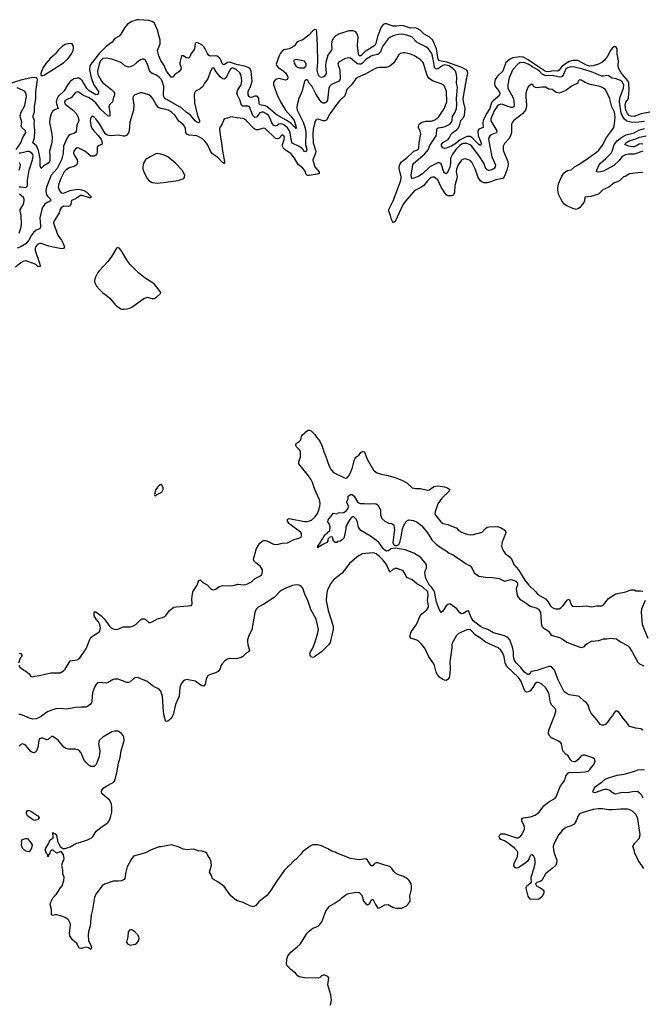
# Model space of a CAD drawing. Header units: inches. Extents: x 2293880 to 2522759, y 823965 to 1006879.
# Tile 218 of 256: x 2379278 to 2386564, y 984381 to 995911. Entities that reach past the tile are written whole.
import ezdxf

# ---------------------------------------------------------------- set-up
doc = ezdxf.new("R2010")
doc.units = ezdxf.units.IN
doc.header["$MEASUREMENT"] = 0
for name, color, linetype in [('C3978', 7, 'Continuous'), ('C3979', 7, 'Continuous'), ('C3988', 7, 'Continuous'), ('C3989', 7, 'Continuous')]:
    doc.layers.add(name, color=color, linetype=linetype)

msp = doc.modelspace()

# ---------------------------------------------------------------- linework, layer by layer
at = {"layer": 'C3978', "color": 5}
for points, elevation in [([(2379270, 988492), (2379290, 988491), (2379302, 988470), (2379298, 988450), (2379285, 988435), (2379264, 988376)], 180), ([(2379268, 988348), (2379281, 988330), (2379310, 988306), (2379350, 988283), (2379390, 988251), (2379410, 988221), (2379430, 988216), (2379450, 988224), (2379510, 988231), (2379643, 988263), (2379750, 988264), (2379790, 988286), (2379810, 988306), (2379855, 988385), (2379870, 988402), (2379950, 988414), (2379977, 988430), (2380000, 988464)], 180), ([(2380000, 987859), (2379930, 987856), (2379830, 987837), (2379750, 987844), (2379700, 987840), (2379630, 987819), (2379596, 987804), (2379530, 987753), (2379490, 987733), (2379470, 987725), (2379430, 987720), (2379393, 987730), (2379337, 987757), (2379290, 987773), (2379267, 987773)], 180), ([(2380000, 987313), (2379993, 987330), (2379970, 987356), (2379930, 987370), (2379850, 987367), (2379817, 987377), (2379794, 987394), (2379730, 987474), (2379664, 987516), (2379650, 987516), (2379610, 987483), (2379590, 987480), (2379550, 987497), (2379530, 987498), (2379510, 987490), (2379503, 987470), (2379492, 987388), (2379470, 987341), (2379450, 987327), (2379430, 987328), (2379410, 987342), (2379350, 987410), (2379330, 987425), (2379310, 987431), (2379290, 987425), (2379270, 987404)], 220), ([(2380000, 985036), (2379995, 985035), (2379979, 985039), (2379970, 985048), (2379950, 985089), (2379895, 985135), (2379863, 985183), (2379861, 985210), (2379873, 985310), (2379869, 985330), (2379850, 985369), (2379810, 985399), (2379770, 985414), (2379710, 985429), (2379690, 985429), (2379670, 985422), (2379649, 985430), (2379649, 985490), (2379636, 985550), (2379637, 985570), (2379669, 985630), (2379709, 985670), (2379750, 985741), (2379773, 985770), (2379795, 985830), (2379797, 985870), (2379783, 985910), (2379784, 985950), (2379773, 985990), (2379772, 986010), (2379783, 986050), (2379795, 986070), (2379800, 986090), (2379792, 986132), (2379767, 986167), (2379750, 986168), (2379709, 986149), (2379670, 986186), (2379650, 986186), (2379634, 986170), (2379632, 986150), (2379614, 986130), (2379612, 986110), (2379608, 986108), (2379606, 986130), (2379590, 986146), (2379575, 986190), (2379582, 986210), (2379619, 986270), (2379630, 986302), (2379668, 986330), (2379666, 986394), (2379682, 986382), (2379690, 986382), (2379702, 986370), (2379712, 986350), (2379713, 986333), (2379722, 986310), (2379722, 986290), (2379752, 986230), (2379784, 986204), (2379810, 986205), (2379870, 986225), (2379936, 986264), (2380000, 986285)], 220)]:
    msp.add_lwpolyline(points, dxfattribs=dict(at, elevation=elevation))
at = {"layer": 'C3978', "color": 5, "elevation": 220}
for points in [[(2379450, 986534), (2379426, 986546), (2379369, 986589), (2379357, 986610), (2379357, 986630), (2379369, 986650), (2379390, 986651), (2379410, 986643), (2379491, 986590), (2379505, 986570), (2379498, 986550), (2379490, 986544)], [(2379390, 986166), (2379350, 986175), (2379309, 986209), (2379299, 986250), (2379302, 986270), (2379298, 986290), (2379306, 986310), (2379350, 986322), (2379370, 986322), (2379392, 986292), (2379414, 986270), (2379422, 986250), (2379415, 986210)]]:
    msp.add_lwpolyline(points, close=True, dxfattribs=at)
at = {"layer": 'C3979', "color": 5, "elevation": 140}
msp.add_lwpolyline([(2379870, 995633), (2379810, 995620), (2379777, 995603), (2379727, 995553), (2379693, 995507), (2379640, 995460), (2379583, 995397), (2379554, 995350), (2379526, 995286), (2379525, 995265), (2379530, 995256), (2379550, 995257), (2379570, 995264), (2379792, 995408), (2379844, 995456), (2379886, 995510), (2379904, 995550), (2379906, 995590), (2379902, 995610), (2379890, 995628)], close=True, dxfattribs=at)
at = {"layer": 'C3979', "color": 5}
for points, elevation in [([(2380000, 995207), (2379990, 995216), (2379970, 995226), (2379950, 995228), (2379910, 995217), (2379870, 995187), (2379850, 995163), (2379800, 995080), (2379729, 995011), (2379717, 994990), (2379705, 994950), (2379707, 994927), (2379727, 994870), (2379685, 994855), (2379662, 994838), (2379647, 994810), (2379629, 994750), (2379627, 994707), (2379655, 994570), (2379658, 994530), (2379653, 994470), (2379625, 994370), (2379632, 994312), (2379630, 994263), (2379627, 994250), (2379613, 994230), (2379561, 994199), (2379530, 994169), (2379519, 994199), (2379517, 994283), (2379499, 994379), (2379473, 994433), (2379432, 994470), (2379451, 994529), (2379455, 994615), (2379449, 994690), (2379452, 994730), (2379436, 994770), (2379437, 994790), (2379450, 994830), (2379453, 994890), (2379467, 994990), (2379466, 995070), (2379488, 995208), (2379481, 995221), (2379470, 995230), (2379450, 995233), (2379411, 995231), (2379290, 995203), (2379143, 995157)], 140), ([(2379237, 994390), (2379292, 994470), (2379316, 994530), (2379348, 994590), (2379344, 994610), (2379301, 994650), (2379297, 994670), (2379302, 994710), (2379286, 994766), (2379284, 994790), (2379294, 994830), (2379331, 994889), (2379338, 994910), (2379357, 995010), (2379350, 995053), (2379333, 995073), (2379310, 995088), (2379250, 995112)], 160), ([(2380000, 995041), (2379970, 995061), (2379950, 995066), (2379930, 995060), (2379882, 994998), (2379830, 994977), (2379810, 994962), (2379804, 994950), (2379805, 994930), (2379810, 994923), (2379909, 994849), (2379941, 994810), (2379961, 994770), (2379969, 994730), (2379947, 994673), (2379937, 994603), (2379931, 994589), (2379910, 994577), (2379858, 994562), (2379848, 994552), (2379830, 994522), (2379792, 994430), (2379787, 994350), (2379766, 994270), (2379716, 994170), (2379648, 994092), (2379592, 993950), (2379583, 993910), (2379586, 993870), (2379604, 993844), (2379640, 993810), (2379639, 993801), (2379637, 993790), (2379593, 993767), (2379573, 993750), (2379550, 993721), (2379536, 993690), (2379515, 993590), (2379523, 993497), (2379519, 993470), (2379510, 993462), (2379470, 993447), (2379439, 993421), (2379416, 993390), (2379386, 993330), (2379350, 993287), (2379290, 993250), (2379250, 993236)], 160), ([(2380000, 994391), (2379970, 994408), (2379950, 994410), (2379930, 994400), (2379910, 994370), (2379908, 994350), (2379915, 994330), (2379950, 994270), (2379955, 994250), (2379950, 994226), (2379941, 994210), (2379924, 994196), (2379850, 994173), (2379816, 994150), (2379800, 994130), (2379758, 994050), (2379736, 993990), (2379730, 993950), (2379742, 993910), (2379765, 993885), (2379790, 993881), (2379870, 993911), (2379950, 993925), (2379984, 993924), (2380000, 993919)], 180), ([(2379270, 993953), (2379290, 993956), (2379350, 993945), (2379370, 993966), (2379371, 994031), (2379388, 994150), (2379429, 994270), (2379435, 994310), (2379431, 994331), (2379419, 994350), (2379390, 994367), (2379369, 994369), (2379290, 994350), (2379270, 994349)], 160), ([(2379272, 994148), (2379285, 994190), (2379287, 994210), (2379277, 994237)], 180), ([(2380000, 993852), (2379990, 993851), (2379930, 993815), (2379886, 993794), (2379878, 993750), (2379868, 993732), (2379850, 993725), (2379790, 993726), (2379762, 993710), (2379750, 993690), (2379739, 993650), (2379677, 993550), (2379673, 993530), (2379726, 993390), (2379768, 993330), (2379788, 993290), (2379801, 993250), (2379792, 993230), (2379770, 993227), (2379690, 993242), (2379620, 993260), (2379530, 993291), (2379510, 993291), (2379490, 993282), (2379462, 993250), (2379457, 993230), (2379458, 993210), (2379515, 993050), (2379516, 993030), (2379510, 993019), (2379490, 993023), (2379465, 993045), (2379438, 993058), (2379350, 993086), (2379319, 993081), (2379290, 993066), (2379228, 993012)], 180), ([(2379272, 993410), (2379292, 993470), (2379299, 993510), (2379297, 993617), (2379282, 993670), (2379284, 993690), (2379322, 993750), (2379332, 993790), (2379331, 993810), (2379322, 993830), (2379277, 993870)], 160)]:
    msp.add_lwpolyline(points, dxfattribs=dict(at, elevation=elevation))
at = {"layer": 'C3988', "color": 5}
for points, elevation in [([(2380000, 988464), (2380055, 988545), (2380093, 988647), (2380110, 988675), (2380130, 988694), (2380193, 988730), (2380214, 988750), (2380223, 988790), (2380217, 988830), (2380200, 988860), (2380173, 988890), (2380150, 988930), (2380150, 988978), (2380170, 988979), (2380230, 988932), (2380272, 988892), (2380329, 988810), (2380348, 988790), (2380390, 988769), (2380427, 988773), (2380490, 988802), (2380570, 988803), (2380610, 988814), (2380636, 988830), (2380690, 988883), (2380710, 988897), (2380736, 988896), (2380750, 988889), (2380790, 988854), (2380810, 988852), (2380830, 988859), (2380890, 988895), (2380950, 988910), (2380977, 988923), (2380990, 988935), (2381030, 988993), (2381080, 989030), (2381110, 989037), (2381290, 989050), (2381298, 989070), (2381293, 989130), (2381306, 989210), (2381330, 989256), (2381356, 989290), (2381374, 989346), (2381390, 989350), (2381422, 989322), (2381470, 989293), (2381510, 989252), (2381530, 989240), (2381550, 989235), (2381570, 989242), (2381610, 989270), (2381650, 989285), (2381750, 989282), (2381790, 989288), (2381830, 989301), (2381893, 989293), (2381930, 989299), (2381990, 989330), (2382032, 989368), (2382090, 989395), (2382106, 989410), (2382117, 989430), (2382120, 989450), (2382118, 989470), (2382109, 989490), (2382091, 989510), (2382040, 989550), (2382023, 989570), (2382015, 989590), (2382016, 989610), (2382050, 989717), (2382067, 989750), (2382090, 989781), (2382115, 989805), (2382130, 989812), (2382150, 989813), (2382170, 989809), (2382248, 989770), (2382290, 989766), (2382350, 989781), (2382410, 989787), (2382490, 989823), (2382558, 989842), (2382570, 989850), (2382577, 989870), (2382576, 989890), (2382570, 989901), (2382550, 989922), (2382444, 990000)], 180), ([(2383107, 990000), (2383105, 989995), (2383095, 989970), (2383095, 989950), (2383074, 989850), (2383070, 989839), (2383050, 989819), (2383030, 989805), (2382998, 989802), (2382990, 989789), (2382969, 989789), (2382962, 989802), (2382948, 989808), (2382948, 989830), (2382938, 989850), (2382930, 989854), (2382907, 989853), (2382882, 989830), (2382885, 989810), (2382872, 989790), (2382817, 989763), (2382790, 989742), (2382778, 989742), (2382768, 989728), (2382768, 989748), (2382794, 989786), (2382804, 989810), (2382834, 989846), (2382846, 989874), (2382909, 989930), (2382913, 989973), (2382903, 990000)], 160), ([(2386570, 987593), (2386546, 987606), (2386490, 987616), (2386416, 987636), (2386405, 987645), (2386391, 987670), (2386335, 987735), (2386330, 987749), (2386290, 987804), (2386270, 987812), (2386250, 987814), (2386230, 987792), (2386216, 987764), (2386190, 987737), (2386156, 987684), (2386137, 987663), (2386110, 987651), (2386090, 987651), (2386070, 987658), (2386035, 987710), (2385965, 987790), (2385946, 987830), (2385930, 987884), (2385910, 987912), (2385883, 987930), (2385824, 987984), (2385810, 987990), (2385710, 988005), (2385679, 988019), (2385650, 988042), (2385579, 988179), (2385535, 988295), (2385510, 988327), (2385490, 988335), (2385470, 988336), (2385330, 988290), (2385270, 988278), (2385253, 988267), (2385248, 988250), (2385230, 988240), (2385186, 988270), (2385144, 988324), (2385090, 988376), (2385067, 988407), (2385055, 988450), (2385055, 988510), (2385045, 988565), (2385015, 988650), (2384990, 988678), (2384950, 988696), (2384821, 988730), (2384755, 988770), (2384699, 988790), (2384670, 988807), (2384585, 988870), (2384561, 988910), (2384530, 988989), (2384510, 988984), (2384470, 988958), (2384450, 988954), (2384430, 988966), (2384394, 989014), (2384310, 989070), (2384290, 989064), (2384270, 989048), (2384230, 988983), (2384210, 988970), (2384190, 989000), (2384156, 989090), (2384136, 989196), (2384126, 989226), (2384101, 989261), (2384070, 989293), (2384030, 989370), (2384020, 989430), (2384024, 989456), (2384040, 989490), (2384038, 989530), (2383973, 989613), (2383890, 989663), (2383790, 989702), (2383670, 989723), (2383627, 989713), (2383590, 989692), (2383570, 989689), (2383550, 989699), (2383530, 989719), (2383484, 989784), (2383454, 989814), (2383383, 989863), (2383270, 989930), (2383242, 989970), (2383236, 990000)], 160), ([(2383651, 990000), (2383656, 989990), (2383663, 989943), (2383643, 989790), (2383652, 989770), (2383670, 989755), (2383690, 989754), (2383701, 989759), (2383713, 989767), (2383726, 989790), (2383744, 989850), (2383759, 989950), (2383774, 989990), (2383780, 990000)], 160), ([(2383963, 990000), (2383984, 989984), (2384050, 989904), (2384102, 989822), (2384152, 989770), (2384210, 989725), (2384268, 989690), (2384303, 989663), (2384350, 989644), (2384392, 989612), (2384450, 989580), (2384501, 989541), (2384550, 989515), (2384570, 989491), (2384595, 989435), (2384650, 989396), (2384730, 989383), (2384810, 989381), (2384890, 989366), (2384950, 989337), (2385026, 989354), (2385070, 989344), (2385090, 989334), (2385103, 989310), (2385102, 989290), (2385088, 989250), (2385100, 989170), (2385110, 989149), (2385130, 989124), (2385190, 989089), (2385250, 989045), (2385323, 989023), (2385350, 989009), (2385372, 988970), (2385378, 988930), (2385379, 988850), (2385390, 988811), (2385410, 988784), (2385450, 988764), (2385468, 988750), (2385493, 988713), (2385510, 988700), (2385595, 988675), (2385630, 988657), (2385682, 988622), (2385770, 988585), (2385850, 988559), (2385870, 988563), (2385888, 988572), (2385900, 988590), (2385928, 988612), (2385970, 988633), (2386057, 988643), (2386110, 988661), (2386150, 988662), (2386190, 988670), (2386262, 988662), (2386310, 988624), (2386390, 988582), (2386410, 988564), (2386445, 988510), (2386510, 988386), (2386530, 988370), (2386583, 988343)], 160), ([(2384290, 990000), (2384395, 989955), (2384413, 989930), (2384450, 989910), (2384510, 989886), (2384550, 989878), (2384590, 989881), (2384690, 989910), (2384730, 989952), (2384750, 989967), (2384770, 989974), (2384870, 989977), (2384906, 989966), (2384943, 989943), (2384957, 989930), (2384968, 989910), (2384964, 989890), (2384923, 989797), (2384917, 989750), (2384928, 989710), (2384944, 989684), (2384961, 989661), (2385010, 989623), (2385039, 989590), (2385062, 989530), (2385114, 989470), (2385190, 989349), (2385236, 989290), (2385320, 989210), (2385342, 989182), (2385431, 989131), (2385459, 989099), (2385490, 989049), (2385510, 989028), (2385550, 989014), (2385570, 989012), (2385590, 989014), (2385610, 989023), (2385638, 989050), (2385690, 989119), (2385710, 989126), (2385735, 989055), (2385750, 989044), (2385830, 989038), (2385910, 989047), (2385970, 989036), (2386030, 989047), (2386090, 989046), (2386110, 989058), (2386170, 989134), (2386254, 989186), (2386370, 989210), (2386430, 989233), (2386450, 989236), (2386470, 989233), (2386490, 989224), (2386544, 989224), (2386570, 989219)], 180), ([(2386582, 985970), (2386516, 986070), (2386476, 986150), (2386469, 986190), (2386453, 986230), (2386475, 986270), (2386530, 986325), (2386538, 986370), (2386513, 986550), (2386508, 986570), (2386490, 986604), (2386450, 986641), (2386410, 986661), (2386390, 986665), (2386310, 986668), (2386210, 986657), (2386170, 986659), (2386098, 986670), (2386049, 986671), (2385990, 986661), (2385872, 986628), (2385829, 986611), (2385812, 986590), (2385790, 986530), (2385765, 986490), (2385731, 986470), (2385670, 986453), (2385630, 986419), (2385589, 986371), (2385532, 986270), (2385522, 986230), (2385524, 986190), (2385533, 986150), (2385563, 986070), (2385565, 986050), (2385558, 986022), (2385551, 986009), (2385510, 985970), (2385433, 985907), (2385389, 985830), (2385370, 985818), (2385330, 985807), (2385314, 985790), (2385326, 985770), (2385390, 985732), (2385410, 985714), (2385410, 985681), (2385390, 985640), (2385350, 985609), (2385250, 985613), (2385227, 985647), (2385207, 985727), (2385206, 985750), (2385213, 985770), (2385267, 985810), (2385262, 985850), (2385265, 985870), (2385304, 985990), (2385311, 986029), (2385311, 986070), (2385305, 986090), (2385290, 986119), (2385270, 986132), (2385265, 986130), (2385250, 986119), (2385240, 986090), (2385222, 986058), (2385190, 986028), (2385110, 985981), (2385090, 985975), (2385070, 985984), (2385062, 986010), (2385065, 986030), (2385102, 986110), (2385108, 986150), (2385102, 986170), (2385070, 986208), (2385010, 986256), (2384950, 986295), (2384909, 986310), (2384893, 986330), (2384890, 986350), (2384895, 986365), (2384910, 986378), (2384950, 986379), (2385090, 986332), (2385110, 986330), (2385130, 986340), (2385150, 986361), (2385186, 986430), (2385187, 986450), (2385182, 986470), (2385154, 986530), (2385153, 986550), (2385161, 986559), (2385174, 986566), (2385255, 986575), (2385310, 986594), (2385356, 986630), (2385413, 986707), (2385434, 986726), (2385480, 986760), (2385540, 986790), (2385557, 986810), (2385603, 986930), (2385656, 987004), (2385670, 987051), (2385694, 987086), (2385710, 987097), (2385730, 987101), (2385790, 987096), (2385890, 987102), (2385930, 987113), (2385952, 987130), (2385996, 987190), (2386014, 987230), (2386009, 987249), (2385986, 987266), (2385950, 987281), (2385890, 987297), (2385870, 987297), (2385850, 987289), (2385814, 987246), (2385792, 987228), (2385778, 987222), (2385770, 987219), (2385745, 987224), (2385722, 987242), (2385695, 987290), (2385669, 987310), (2385635, 987350), (2385617, 987430), (2385610, 987442), (2385583, 987463), (2385500, 987500), (2385481, 987521), (2385468, 987548), (2385470, 987590), (2385541, 987770), (2385554, 987814), (2385552, 987830), (2385544, 987844), (2385505, 987885), (2385491, 987910), (2385470, 988030), (2385433, 988090), (2385390, 988131), (2385350, 988150), (2385330, 988150), (2385310, 988139), (2385282, 988090), (2385250, 988053), (2385230, 988040), (2385210, 988036), (2385201, 988041), (2385191, 988051), (2385141, 988170), (2385117, 988210), (2384977, 988337), (2384961, 988381), (2384948, 988450), (2384930, 988494), (2384910, 988530), (2384877, 988557), (2384730, 988622), (2384670, 988670), (2384607, 988707), (2384570, 988750), (2384550, 988765), (2384530, 988770), (2384510, 988768), (2384415, 988725), (2384390, 988699), (2384340, 988610), (2384334, 988590), (2384334, 988554), (2384313, 988390), (2384315, 988315), (2384310, 988250), (2384304, 988210), (2384294, 988190), (2384270, 988174), (2384250, 988177), (2384230, 988185), (2384190, 988213), (2384170, 988237), (2384150, 988272), (2384132, 988350), (2384123, 988370), (2384064, 988450), (2384032, 988530), (2384015, 988555), (2383980, 988600), (2383949, 988629), (2383924, 988644), (2383855, 988670), (2383844, 988690), (2383858, 988742), (2383920, 988830), (2383964, 988930), (2383985, 988955), (2384041, 988999), (2384062, 989030), (2384063, 989050), (2384052, 989110), (2384059, 989170), (2384053, 989210), (2383990, 989268), (2383926, 989306), (2383871, 989351), (2383810, 989381), (2383779, 989439), (2383770, 989451), (2383750, 989464), (2383690, 989485), (2383670, 989484), (2383646, 989474), (2383610, 989443), (2383571, 989531), (2383530, 989582), (2383490, 989624), (2383450, 989656), (2383430, 989666), (2383410, 989669), (2383290, 989655), (2383250, 989637), (2383222, 989618), (2383138, 989542), (2383050, 989430), (2382950, 989351), (2382914, 989306), (2382877, 989223), (2382867, 989170), (2382863, 989110), (2382887, 988993), (2382947, 988810), (2382947, 988770), (2382910, 988619), (2382890, 988590), (2382810, 988509), (2382729, 988449), (2382710, 988444), (2382690, 988449), (2382678, 988470), (2382672, 988490), (2382680, 988510), (2382708, 988552), (2382735, 988625), (2382767, 988730), (2382773, 988770), (2382749, 988890), (2382686, 989006), (2382650, 989110), (2382615, 989185), (2382590, 989253), (2382570, 989276), (2382550, 989288), (2382512, 989292), (2382470, 989284), (2382400, 989260), (2382330, 989222), (2382256, 989144), (2382134, 989066), (2382067, 989033), (2382046, 989010), (2382030, 988969), (2381993, 988770), (2381955, 988690), (2381945, 988650), (2381943, 988630), (2381949, 988590), (2381966, 988530), (2381956, 988510), (2381930, 988493), (2381890, 988455), (2381870, 988442), (2381810, 988426), (2381730, 988430), (2381710, 988424), (2381678, 988402), (2381647, 988370), (2381633, 988347), (2381623, 988310), (2381600, 988280), (2381570, 988262), (2381501, 988239), (2381477, 988223), (2381459, 988190), (2381450, 988129), (2381433, 988107), (2381410, 988110), (2381330, 988164), (2381310, 988171), (2381230, 988183), (2381210, 988178), (2381190, 988164), (2381170, 988139), (2381155, 988110), (2381150, 988090), (2381145, 987990), (2381103, 987890), (2381074, 987770), (2381050, 987728), (2381010, 987698), (2380990, 987694), (2380970, 987754), (2380961, 987810), (2380950, 987990), (2380930, 988050), (2380910, 988070), (2380844, 988104), (2380770, 988160), (2380670, 988204), (2380651, 988209), (2380630, 988205), (2380608, 988192), (2380570, 988157), (2380550, 988149), (2380530, 988149), (2380430, 988188), (2380390, 988190), (2380370, 988185), (2380312, 988148), (2380290, 988140), (2380210, 988150), (2380190, 988144), (2380170, 988124), (2380158, 988102), (2380128, 988030), (2380124, 987930), (2380118, 987910), (2380103, 987890), (2380070, 987868), (2380050, 987861), (2380000, 987859)], 180), ([(2386596, 989110), (2386554, 989010), (2386552, 988972), (2386562, 988830), (2386630, 988667)], 180), ([(2380000, 986285), (2380070, 986308), (2380117, 986330), (2380138, 986350), (2380173, 986407), (2380228, 986452), (2380290, 986493), (2380310, 986511), (2380323, 986530), (2380340, 986570), (2380356, 986630), (2380358, 986690), (2380352, 986730), (2380329, 986770), (2380241, 986850), (2380235, 986870), (2380239, 986890), (2380263, 986917), (2380290, 986936), (2380370, 986979), (2380384, 986990), (2380395, 987010), (2380402, 987050), (2380416, 987090), (2380435, 987205), (2380455, 987270), (2380466, 987350), (2380501, 987470), (2380497, 987510), (2380488, 987528), (2380470, 987552), (2380430, 987578), (2380390, 987580), (2380356, 987570), (2380250, 987508), (2380208, 987470), (2380200, 987430), (2380214, 987350), (2380212, 987308), (2380203, 987270), (2380173, 987190), (2380150, 987165), (2380110, 987166), (2380090, 987177), (2380050, 987217), (2380028, 987248), (2380000, 987313)], 220), ([(2386574, 986794), (2386553, 986833), (2386530, 986858), (2386510, 986868), (2386490, 986872), (2386450, 986871), (2386390, 986856), (2386330, 986860), (2386250, 986843), (2386228, 986848), (2386184, 986884), (2386155, 986895), (2386130, 986897), (2386107, 986893), (2386010, 986856), (2385990, 986862), (2385984, 986870), (2385999, 986910), (2386018, 986930), (2386095, 986985), (2386130, 987016), (2386158, 987030), (2386270, 987064), (2386350, 987077), (2386478, 987110), (2386512, 987128), (2386550, 987131), (2386590, 987127)], 160), ([(2382917, 984370), (2382926, 984430), (2382918, 984490), (2382883, 984610), (2382894, 984690), (2382885, 984705), (2382850, 984724), (2382830, 984724), (2382810, 984713), (2382790, 984693), (2382770, 984687), (2382610, 984690), (2382550, 984702), (2382533, 984713), (2382505, 984745), (2382450, 984787), (2382407, 984830), (2382401, 984850), (2382404, 984910), (2382416, 984950), (2382449, 984991), (2382526, 985054), (2382563, 985090), (2382639, 985210), (2382670, 985243), (2382710, 985274), (2382770, 985297), (2382790, 985315), (2382812, 985348), (2382861, 985470), (2382903, 985530), (2382959, 985561), (2383030, 985610), (2383050, 985630), (2383110, 985674), (2383210, 985693), (2383250, 985690), (2383281, 985661), (2383301, 985590), (2383330, 985557), (2383350, 985547), (2383355, 985550), (2383374, 985566), (2383390, 985602), (2383410, 985611), (2383440, 985550), (2383470, 985508), (2383490, 985511), (2383550, 985547), (2383590, 985551), (2383650, 985514), (2383692, 985508), (2383750, 985507), (2383804, 985536), (2383836, 985570), (2383846, 985590), (2383849, 985610), (2383845, 985650), (2383865, 985730), (2383865, 985765), (2383859, 985790), (2383835, 985830), (2383815, 985850), (2383770, 985879), (2383710, 985899), (2383677, 985917), (2383657, 985937), (2383633, 985973), (2383610, 985993), (2383550, 986009), (2383470, 986039), (2383450, 986039), (2383430, 986029), (2383410, 986002), (2383390, 986002), (2383350, 986069), (2383330, 986084), (2383250, 986074), (2383150, 986089), (2382990, 986149), (2382970, 986163), (2382930, 986173), (2382883, 986203), (2382810, 986237), (2382770, 986249), (2382710, 986249), (2382690, 986241), (2382590, 986169), (2382561, 986130), (2382510, 986077), (2382490, 986065), (2382441, 986010), (2382410, 985986), (2382376, 985950), (2382290, 985830), (2382213, 985710), (2382167, 985650), (2382078, 985582), (2382042, 985538), (2382010, 985521), (2381970, 985533), (2381947, 985547), (2381892, 985572), (2381817, 985597), (2381750, 985653), (2381670, 985761), (2381596, 985816), (2381535, 985850), (2381524, 985890), (2381498, 985930), (2381522, 986010), (2381514, 986070), (2381475, 986130), (2381469, 986149), (2381450, 986162), (2381414, 986174), (2381370, 986179), (2381310, 986199), (2381230, 986189), (2381190, 986197), (2381150, 986219), (2381110, 986234), (2381050, 986249), (2380935, 986225), (2380910, 986224), (2380816, 986190), (2380750, 986156), (2380610, 986116), (2380583, 986077), (2380537, 985990), (2380519, 985930), (2380507, 985853), (2380499, 985841), (2380470, 985827), (2380430, 985823), (2380370, 985825), (2380270, 985789), (2380243, 985770), (2380169, 985671), (2380153, 985630), (2380130, 985490), (2380115, 985430), (2380103, 985297), (2380085, 985235), (2380079, 985190), (2380082, 985130), (2380111, 985070), (2380117, 985050), (2380116, 985030), (2380110, 985024), (2380082, 985042), (2380050, 985049), (2380000, 985036)], 220)]:
    msp.add_lwpolyline(points, dxfattribs=dict(at, elevation=elevation))
at = {"layer": 'C3988', "color": 5, "elevation": 240}
msp.add_lwpolyline([(2380570, 985258), (2380548, 985230), (2380543, 985170), (2380529, 985110), (2380539, 985090), (2380570, 985072), (2380630, 985084), (2380650, 985097), (2380670, 985124), (2380675, 985150), (2380673, 985173), (2380657, 985197), (2380630, 985224), (2380590, 985255)], close=True, dxfattribs=at)
at = {"layer": 'C3989', "color": 5}
for points, elevation in [([(2386653, 994827), (2386552, 994808), (2386470, 994779), (2386430, 994780), (2386409, 994790), (2386390, 994814), (2386372, 994850), (2386362, 994910), (2386370, 994947), (2386390, 994970), (2386404, 994996), (2386409, 995091), (2386405, 995170), (2386396, 995196), (2386315, 995290), (2386284, 995344), (2386280, 995370), (2386285, 995430), (2386271, 995510), (2386270, 995570), (2386258, 995590), (2386250, 995595), (2386230, 995595), (2386210, 995578), (2386190, 995549), (2386157, 995483), (2386123, 995437), (2386090, 995410), (2386051, 995389), (2385990, 995370), (2385950, 995366), (2385910, 995378), (2385810, 995432), (2385750, 995434), (2385710, 995423), (2385664, 995396), (2385619, 995361), (2385590, 995319), (2385570, 995308), (2385530, 995312), (2385462, 995302), (2385430, 995305), (2385290, 995397), (2385230, 995442), (2385170, 995471), (2385130, 995477), (2385106, 995474), (2385050, 995463), (2385018, 995450), (2384968, 995410), (2384930, 995310), (2384870, 995250), (2384844, 995210), (2384835, 995170), (2384837, 995137), (2384889, 995070), (2384897, 995050), (2384894, 995030), (2384877, 995010), (2384817, 994963), (2384800, 994940), (2384780, 994870), (2384735, 994805), (2384702, 994730), (2384697, 994697), (2384702, 994650), (2384651, 994629), (2384640, 994610), (2384642, 994550), (2384671, 994489), (2384677, 994463), (2384676, 994444), (2384670, 994439), (2384650, 994450), (2384570, 994530), (2384550, 994543), (2384530, 994545), (2384510, 994542), (2384434, 994506), (2384370, 994452), (2384330, 994430), (2384270, 994406), (2384250, 994404), (2384231, 994411), (2384221, 994421), (2384215, 994430), (2384216, 994450), (2384230, 994472), (2384293, 994510), (2384308, 994530), (2384328, 994572), (2384346, 994590), (2384390, 994620), (2384410, 994642), (2384425, 994670), (2384440, 994730), (2384473, 994767), (2384483, 994790), (2384492, 994870), (2384473, 994953), (2384469, 994990), (2384497, 995170), (2384524, 995290), (2384514, 995314), (2384494, 995330), (2384452, 995352), (2384275, 995415), (2384190, 995431), (2384176, 995450), (2384170, 995470), (2384156, 995570), (2384111, 995671), (2384070, 995710), (2384010, 995740), (2383963, 995790), (2383930, 995810), (2383910, 995815), (2383850, 995813), (2383770, 995841), (2383750, 995843), (2383690, 995835), (2383650, 995837), (2383570, 995864), (2383550, 995864), (2383530, 995855), (2383510, 995823), (2383464, 995716), (2383447, 995633), (2383433, 995610), (2383321, 995539), (2383270, 995487), (2383250, 995490), (2383243, 995510), (2383231, 995610), (2383238, 995710), (2383224, 995750), (2383210, 995770), (2383181, 995781), (2383130, 995779), (2383010, 995743), (2382961, 995710), (2382934, 995670), (2382926, 995630), (2382930, 995570), (2382922, 995550), (2382883, 995497), (2382859, 995410), (2382855, 995370), (2382863, 995290), (2382859, 995270), (2382836, 995244), (2382810, 995235), (2382790, 995241), (2382782, 995250), (2382770, 995274), (2382761, 995321), (2382767, 995413), (2382764, 995610), (2382757, 995757), (2382750, 995792), (2382730, 995795), (2382710, 995781), (2382660, 995730), (2382610, 995690), (2382590, 995677), (2382527, 995653), (2382493, 995607), (2382472, 995588), (2382430, 995570), (2382370, 995557), (2382350, 995544), (2382330, 995521), (2382315, 995490), (2382281, 995390), (2382286, 995370), (2382304, 995350), (2382356, 995316), (2382387, 995290), (2382413, 995250), (2382417, 995230), (2382409, 995211), (2382390, 995202), (2382310, 995221), (2382270, 995211), (2382250, 995178), (2382249, 995150), (2382290, 995030), (2382331, 994950), (2382390, 994850), (2382450, 994782), (2382490, 994729), (2382511, 994669), (2382515, 994645), (2382510, 994633), (2382497, 994657), (2382490, 994658), (2382454, 994694), (2382396, 994736), (2382280, 994800), (2382217, 994857), (2382170, 994893), (2382150, 994902), (2382090, 994914), (2382079, 994930), (2382075, 994990), (2382062, 995010), (2382050, 995017), (2382030, 995015), (2381990, 995000), (2381970, 995003), (2381962, 995010), (2381950, 995030), (2381951, 995070), (2381980, 995130), (2381998, 995190), (2381988, 995310), (2381976, 995336), (2381952, 995352), (2381910, 995368), (2381814, 995386), (2381750, 995412), (2381730, 995414), (2381710, 995410), (2381670, 995382), (2381650, 995389), (2381627, 995450), (2381609, 995470), (2381590, 995483), (2381570, 995490), (2381510, 995486), (2381490, 995494), (2381474, 995514), (2381450, 995570), (2381437, 995590), (2381410, 995616), (2381370, 995638), (2381350, 995645), (2381330, 995638), (2381324, 995570), (2381313, 995550), (2381284, 995516), (2381270, 995478), (2381257, 995463), (2381250, 995460), (2381230, 995463), (2381190, 995488), (2381170, 995487), (2381152, 995410), (2381153, 995390), (2381167, 995350), (2381163, 995330), (2381139, 995301), (2381092, 995268), (2381070, 995239), (2381050, 995238), (2380996, 995310), (2380970, 995375), (2380930, 995435), (2380906, 995490), (2380892, 995550), (2380921, 995630), (2380921, 995670), (2380890, 995790), (2380855, 995870), (2380830, 995891), (2380790, 995903), (2380671, 995911), (2380650, 995908), (2380589, 995891), (2380540, 995860), (2380504, 995816), (2380460, 995740), (2380441, 995719), (2380393, 995690), (2380361, 995650), (2380290, 995597), (2380210, 995518), (2380110, 995390), (2380099, 995370), (2380094, 995330), (2380113, 995230), (2380145, 995150), (2380200, 995070), (2380201, 995050), (2380190, 995034), (2380170, 995031), (2380090, 995079), (2380065, 995105), (2380010, 995198), (2380000, 995207)], 140), ([(2386590, 994720), (2386490, 994706), (2386430, 994710), (2386383, 994723), (2386350, 994750), (2386328, 994788), (2386317, 994817), (2386297, 994950), (2386303, 994997), (2386346, 995110), (2386348, 995150), (2386330, 995185), (2386310, 995198), (2386258, 995218), (2386210, 995228), (2386170, 995253), (2386150, 995256), (2386111, 995249), (2386090, 995251), (2386050, 995265), (2385990, 995294), (2385870, 995333), (2385770, 995354), (2385730, 995358), (2385690, 995346), (2385670, 995331), (2385657, 995310), (2385639, 995261), (2385631, 995249), (2385618, 995242), (2385590, 995238), (2385510, 995259), (2385430, 995253), (2385394, 995274), (2385360, 995310), (2385332, 995330), (2385278, 995358), (2385230, 995391), (2385190, 995408), (2385170, 995411), (2385130, 995405), (2385107, 995390), (2385049, 995330), (2385005, 995230), (2384989, 995150), (2384990, 995110), (2385057, 994990), (2385065, 994910), (2385060, 994890), (2385050, 994884), (2385030, 994883), (2384977, 994897), (2384930, 994919), (2384910, 994922), (2384890, 994916), (2384870, 994902), (2384830, 994844), (2384790, 994750), (2384790, 994727), (2384860, 994610), (2384859, 994590), (2384854, 994586), (2384797, 994563), (2384778, 994550), (2384768, 994532), (2384766, 994514), (2384767, 994490), (2384805, 994305), (2384847, 994210), (2384844, 994190), (2384830, 994170), (2384790, 994148), (2384770, 994147), (2384750, 994154), (2384730, 994176), (2384709, 994230), (2384660, 994310), (2384571, 994430), (2384550, 994445), (2384510, 994460), (2384470, 994461), (2384450, 994454), (2384430, 994439), (2384383, 994390), (2384338, 994330), (2384321, 994290), (2384320, 994230), (2384310, 994186), (2384290, 994131), (2384270, 994106), (2384250, 994118), (2384242, 994130), (2384232, 994150), (2384215, 994215), (2384207, 994227), (2384190, 994237), (2384170, 994234), (2384077, 994190), (2383990, 994108), (2383950, 994079), (2383890, 994055), (2383870, 994053), (2383864, 994064), (2383861, 994090), (2383880, 994210), (2383892, 994230), (2383912, 994250), (2384020, 994340), (2384063, 994390), (2384075, 994430), (2384097, 994470), (2384150, 994550), (2384157, 994570), (2384158, 994622), (2384164, 994636), (2384175, 994645), (2384230, 994652), (2384258, 994662), (2384311, 994689), (2384332, 994710), (2384340, 994730), (2384344, 994776), (2384376, 994830), (2384389, 994871), (2384394, 994910), (2384391, 994990), (2384402, 995122), (2384390, 995170), (2384394, 995230), (2384389, 995270), (2384377, 995310), (2384360, 995330), (2384304, 995370), (2384250, 995383), (2384230, 995376), (2384190, 995346), (2384170, 995336), (2384150, 995333), (2384131, 995351), (2384122, 995430), (2384103, 995503), (2384090, 995532), (2384062, 995570), (2384032, 995592), (2383930, 995646), (2383868, 995710), (2383810, 995732), (2383750, 995741), (2383710, 995738), (2383650, 995723), (2383610, 995704), (2383590, 995686), (2383530, 995610), (2383511, 995570), (2383499, 995530), (2383486, 995514), (2383470, 995504), (2383410, 995492), (2383390, 995483), (2383330, 995445), (2383290, 995402), (2383270, 995390), (2383250, 995390), (2383230, 995396), (2383198, 995418), (2383150, 995461), (2383130, 995465), (2383090, 995455), (2383007, 995413), (2383002, 995390), (2383023, 995323), (2383027, 995210), (2383011, 995190), (2382927, 995153), (2382903, 995130), (2382894, 995110), (2382881, 994970), (2382870, 994949), (2382850, 994934), (2382830, 994932), (2382810, 994944), (2382790, 994969), (2382743, 995043), (2382699, 995130), (2382664, 995170), (2382650, 995199), (2382630, 995212), (2382611, 995190), (2382582, 995078), (2382544, 994990), (2382525, 994915), (2382521, 994879), (2382525, 994850), (2382596, 994710), (2382620, 994640), (2382625, 994590), (2382622, 994450), (2382637, 994390), (2382630, 994364), (2382610, 994367), (2382583, 994403), (2382550, 994428), (2382467, 994467), (2382459, 994490), (2382445, 994585), (2382436, 994610), (2382410, 994646), (2382370, 994679), (2382350, 994689), (2382327, 994693), (2382310, 994689), (2382290, 994672), (2382270, 994664), (2382250, 994677), (2382230, 994705), (2382210, 994755), (2382188, 994790), (2382168, 994810), (2382130, 994827), (2382110, 994828), (2382090, 994819), (2382075, 994805), (2382050, 994768), (2382030, 994765), (2382007, 994790), (2381969, 994889), (2381950, 994898), (2381890, 994899), (2381873, 994910), (2381854, 994974), (2381826, 995026), (2381820, 995050), (2381831, 995089), (2381870, 995150), (2381876, 995190), (2381873, 995230), (2381864, 995270), (2381854, 995290), (2381810, 995330), (2381770, 995346), (2381750, 995340), (2381730, 995308), (2381695, 995230), (2381670, 995214), (2381650, 995220), (2381624, 995244), (2381579, 995299), (2381550, 995346), (2381530, 995343), (2381510, 995309), (2381480, 995220), (2381442, 995170), (2381420, 995130), (2381390, 995101), (2381350, 995084), (2381330, 995066), (2381322, 995050), (2381320, 995030), (2381324, 994936), (2381359, 994790), (2381382, 994730), (2381383, 994710), (2381370, 994704), (2381350, 994712), (2381330, 994727), (2381275, 994795), (2381227, 994827), (2381174, 994874), (2380973, 994993), (2380964, 995010), (2380961, 995030), (2380966, 995130), (2380947, 995190), (2380930, 995219), (2380910, 995240), (2380870, 995267), (2380830, 995281), (2380813, 995293), (2380798, 995318), (2380770, 995398), (2380750, 995432), (2380730, 995449), (2380710, 995449), (2380690, 995441), (2380650, 995412), (2380610, 995374), (2380570, 995358), (2380550, 995357), (2380510, 995370), (2380468, 995408), (2380455, 995415), (2380357, 995450), (2380290, 995461), (2380250, 995455), (2380225, 995430), (2380207, 995390), (2380188, 995310), (2380193, 995270), (2380230, 995198), (2380250, 995171), (2380354, 995094), (2380377, 995070), (2380388, 995050), (2380389, 995030), (2380372, 994990), (2380362, 994950), (2380327, 994913), (2380320, 994890), (2380333, 994827), (2380334, 994786), (2380330, 994779), (2380310, 994784), (2380225, 994865), (2380170, 994937), (2380130, 994970), (2380090, 994995), (2380024, 995024), (2380000, 995041)], 160), ([(2386570, 994119), (2386550, 994123), (2386415, 994105), (2386364, 994076), (2386344, 994070), (2386297, 994023), (2386230, 993997), (2386171, 993949), (2386103, 993917), (2386051, 993869), (2385960, 993840), (2385890, 993832), (2385887, 993790), (2385881, 993770), (2385830, 993710), (2385810, 993696), (2385790, 993690), (2385750, 993699), (2385680, 993730), (2385650, 993751), (2385622, 993790), (2385602, 993830), (2385585, 993870), (2385575, 993910), (2385575, 993935), (2385585, 993990), (2385622, 994078), (2385647, 994113), (2385670, 994135), (2385690, 994147), (2385730, 994153), (2385772, 994188), (2385815, 994210), (2385904, 994270), (2386030, 994360), (2386056, 994384), (2386098, 994442), (2386147, 994530), (2386216, 994624), (2386230, 994650), (2386239, 994690), (2386245, 994770), (2386237, 994830), (2386208, 994890), (2386184, 994984), (2386150, 995063), (2386133, 995090), (2386110, 995110), (2386070, 995130), (2385953, 995153), (2385896, 995176), (2385850, 995204), (2385830, 995206), (2385814, 995190), (2385808, 995170), (2385742, 995138), (2385670, 995082), (2385590, 995051), (2385557, 995057), (2385510, 995094), (2385470, 995099), (2385430, 995122), (2385390, 995121), (2385333, 995113), (2385316, 995116), (2385292, 995130), (2385285, 995144), (2385270, 995156), (2385250, 995146), (2385230, 995126), (2385212, 995090), (2385203, 995050), (2385200, 995010), (2385207, 994910), (2385204, 994876), (2385196, 994850), (2385164, 994810), (2385060, 994730), (2385044, 994710), (2385034, 994686), (2385032, 994592), (2385022, 994550), (2385003, 994517), (2384950, 994462), (2384935, 994430), (2384934, 994390), (2384939, 994370), (2384989, 994250), (2384994, 994210), (2384980, 994150), (2384948, 994072), (2384930, 994052), (2384850, 994037), (2384790, 994011), (2384750, 994001), (2384710, 994002), (2384690, 994009), (2384665, 994030), (2384643, 994063), (2384610, 994165), (2384570, 994242), (2384550, 994263), (2384530, 994271), (2384490, 994282), (2384470, 994280), (2384450, 994265), (2384410, 994210), (2384390, 994162), (2384386, 994130), (2384397, 994070), (2384395, 994050), (2384370, 993970), (2384367, 993890), (2384360, 993870), (2384350, 993858), (2384330, 993849), (2384310, 993847), (2384290, 993849), (2384270, 993862), (2384212, 993950), (2384170, 994037), (2384130, 994066), (2384110, 994068), (2384090, 994062), (2384050, 994025), (2384009, 993970), (2383981, 993950), (2383910, 993914), (2383885, 993895), (2383793, 993787), (2383766, 993750), (2383670, 993549), (2383650, 993534), (2383630, 993573), (2383619, 993619), (2383597, 993670), (2383596, 993690), (2383649, 993791), (2383738, 994030), (2383742, 994070), (2383718, 994170), (2383718, 994190), (2383725, 994215), (2383748, 994252), (2383810, 994293), (2383889, 994371), (2383940, 994390), (2383950, 994405), (2383952, 994470), (2383973, 994570), (2383966, 994606), (2383945, 994650), (2383944, 994670), (2383956, 994690), (2383983, 994710), (2384003, 994717), (2384030, 994723), (2384095, 994725), (2384130, 994736), (2384165, 994755), (2384180, 994770), (2384250, 994874), (2384276, 994950), (2384272, 995070), (2384250, 995134), (2384230, 995151), (2384110, 995195), (2384070, 995224), (2384050, 995250), (2384041, 995270), (2384008, 995388), (2383998, 995410), (2383960, 995450), (2383890, 995491), (2383850, 995508), (2383790, 995523), (2383770, 995524), (2383730, 995514), (2383710, 995496), (2383655, 995405), (2383610, 995369), (2383570, 995353), (2383490, 995352), (2383450, 995343), (2383420, 995330), (2383330, 995276), (2383230, 995235), (2383210, 995220), (2383161, 995150), (2383107, 995093), (2383088, 995030), (2383081, 995019), (2383020, 994960), (2382990, 994923), (2382907, 994810), (2382870, 994736), (2382850, 994727), (2382830, 994727), (2382770, 994745), (2382750, 994743), (2382743, 994737), (2382732, 994710), (2382714, 994630), (2382710, 994570), (2382714, 994470), (2382743, 994370), (2382740, 994350), (2382710, 994270), (2382711, 994250), (2382733, 994190), (2382781, 994130), (2382782, 994110), (2382758, 994102), (2382667, 994087), (2382645, 994085), (2382633, 994093), (2382611, 994150), (2382590, 994173), (2382535, 994215), (2382492, 994290), (2382450, 994345), (2382390, 994384), (2382366, 994406), (2382355, 994430), (2382355, 994450), (2382374, 994510), (2382375, 994530), (2382370, 994551), (2382350, 994563), (2382310, 994522), (2382290, 994516), (2382270, 994520), (2382150, 994636), (2382130, 994640), (2382070, 994620), (2382043, 994623), (2382016, 994636), (2381930, 994730), (2381910, 994747), (2381890, 994756), (2381822, 994762), (2381750, 994775), (2381710, 994757), (2381671, 994749), (2381647, 994690), (2381621, 994650), (2381615, 994630), (2381627, 994530), (2381641, 994470), (2381650, 994370), (2381676, 994250), (2381674, 994230), (2381670, 994227), (2381650, 994238), (2381597, 994297), (2381550, 994327), (2381530, 994344), (2381510, 994373), (2381474, 994450), (2381443, 994490), (2381416, 994516), (2381390, 994533), (2381350, 994550), (2381261, 994561), (2381232, 994572), (2381223, 994590), (2381217, 994637), (2381205, 994665), (2381188, 994688), (2381142, 994722), (2381096, 994790), (2381053, 994830), (2381021, 994850), (2380990, 994861), (2380930, 994870), (2380903, 994883), (2380879, 994910), (2380833, 994993), (2380810, 995020), (2380790, 995031), (2380710, 995054), (2380690, 995053), (2380627, 995033), (2380607, 995013), (2380603, 994990), (2380614, 994910), (2380609, 994850), (2380565, 994710), (2380558, 994610), (2380550, 994587), (2380530, 994558), (2380510, 994549), (2380491, 994549), (2380430, 994560), (2380350, 994553), (2380301, 994561), (2380278, 994578), (2380210, 994693), (2380170, 994750), (2380150, 994771), (2380130, 994781), (2380123, 994777), (2380110, 994765), (2380101, 994730), (2380110, 994673), (2380123, 994643), (2380145, 994610), (2380202, 994550), (2380230, 994510), (2380244, 994470), (2380239, 994450), (2380190, 994429), (2380183, 994410), (2380184, 994356), (2380180, 994340), (2380170, 994324), (2380150, 994312), (2380110, 994315), (2380039, 994370), (2380000, 994391)], 180), ([(2386570, 994372), (2386470, 994337), (2386404, 994336), (2386366, 994330), (2386330, 994309), (2386290, 994259), (2386230, 994205), (2386110, 994139), (2386050, 994125), (2386029, 994129), (2386033, 994150), (2386058, 994210), (2386075, 994230), (2386136, 994284), (2386198, 994350), (2386210, 994370), (2386233, 994447), (2386249, 994471), (2386268, 994492), (2386325, 994535), (2386376, 994564), (2386470, 994587), (2386523, 994617), (2386590, 994638)], 160), ([(2386570, 994455), (2386550, 994457), (2386528, 994452), (2386490, 994429), (2386470, 994422), (2386450, 994421), (2386407, 994430), (2386365, 994445), (2386362, 994450), (2386373, 994470), (2386410, 994494), (2386490, 994517), (2386530, 994536), (2386611, 994550)], 140), ([(2380000, 993919), (2380028, 993910), (2380065, 993890), (2380103, 993850), (2380113, 993830), (2380110, 993825), (2380094, 993826), (2380010, 993853), (2380000, 993852)], 180), ([(2382444, 990000), (2382431, 990010), (2382416, 990030), (2382407, 990053), (2382417, 990063), (2382430, 990069), (2382450, 990068), (2382610, 990036), (2382644, 990036), (2382670, 990042), (2382691, 990050), (2382735, 990090), (2382764, 990130), (2382780, 990170), (2382791, 990210), (2382795, 990250), (2382786, 990290), (2382731, 990411), (2382705, 990490), (2382686, 990530), (2382659, 990570), (2382545, 990710), (2382543, 990737), (2382566, 990790), (2382566, 990846), (2382556, 990870), (2382518, 990910), (2382508, 990930), (2382512, 990950), (2382549, 990970), (2382569, 990990), (2382576, 991030), (2382589, 991050), (2382650, 991104), (2382670, 991106), (2382690, 991097), (2382733, 991053), (2382750, 991021), (2382790, 990974), (2382817, 990917), (2382837, 990850), (2382854, 990814), (2382901, 990681), (2382921, 990641), (2382950, 990609), (2383070, 990550), (2383090, 990542), (2383110, 990546), (2383130, 990568), (2383150, 990604), (2383173, 990667), (2383193, 990747), (2383205, 990775), (2383213, 990787), (2383246, 990810), (2383273, 990847), (2383290, 990856), (2383310, 990850), (2383318, 990838), (2383344, 990764), (2383418, 990638), (2383430, 990623), (2383463, 990603), (2383508, 990588), (2383570, 990579), (2383670, 990552), (2383756, 990516), (2383810, 990489), (2383870, 990430), (2383910, 990422), (2383970, 990421), (2384050, 990400), (2384075, 990405), (2384110, 990435), (2384130, 990444), (2384170, 990451), (2384250, 990441), (2384284, 990430), (2384299, 990419), (2384311, 990410), (2384302, 990390), (2384220, 990310), (2384170, 990242), (2384139, 990150), (2384138, 990130), (2384144, 990110), (2384206, 990030), (2384230, 990010), (2384290, 990000), (2384290, 990000)], 180), ([(2382903, 990000), (2382902, 990002), (2382884, 990030), (2382886, 990050), (2382895, 990070), (2382905, 990075), (2382950, 990132), (2382986, 990126), (2383010, 990136), (2383070, 990141), (2383100, 990160), (2383118, 990182), (2383129, 990210), (2383108, 990252), (2383108, 990270), (2383120, 990300), (2383122, 990330), (2383148, 990350), (2383170, 990350), (2383193, 990330), (2383236, 990256), (2383265, 990245), (2383310, 990247), (2383370, 990240), (2383430, 990244), (2383450, 990241), (2383470, 990230), (2383500, 990170), (2383501, 990110), (2383515, 990070), (2383550, 990037), (2383594, 990014), (2383632, 990010), (2383650, 990001), (2383651, 990000)], 160), ([(2383236, 990000), (2383230, 990030), (2383218, 990058), (2383190, 990089), (2383170, 990089), (2383159, 990081), (2383141, 990059), (2383107, 990000)], 160), ([(2383780, 990000), (2383797, 990030), (2383810, 990044), (2383830, 990053), (2383885, 990045), (2383930, 990026), (2383963, 990000)], 160)]:
    msp.add_lwpolyline(points, dxfattribs=dict(at, elevation=elevation))
for points, elevation in [([(2382515, 995445), (2382490, 995437), (2382486, 995430), (2382490, 995403), (2382510, 995370), (2382530, 995354), (2382553, 995347), (2382610, 995346), (2382630, 995370), (2382631, 995390), (2382624, 995410), (2382610, 995424), (2382575, 995435)], 160), ([(2380890, 994344), (2380870, 994341), (2380770, 994285), (2380750, 994270), (2380727, 994230), (2380717, 994190), (2380719, 994170), (2380722, 994150), (2380741, 994101), (2380770, 994050), (2380789, 994029), (2380830, 994004), (2380890, 993996), (2380990, 994008), (2381132, 994028), (2381198, 994050), (2381208, 994070), (2381209, 994090), (2381181, 994150), (2381101, 994230), (2381010, 994307), (2380970, 994326), (2380930, 994338)], 220), ([(2380430, 993244), (2380410, 993234), (2380348, 993130), (2380310, 993078), (2380207, 992970), (2380194, 992950), (2380163, 992890), (2380155, 992855), (2380156, 992830), (2380176, 992790), (2380211, 992750), (2380251, 992711), (2380290, 992687), (2380330, 992655), (2380390, 992581), (2380416, 992556), (2380470, 992521), (2380500, 992520), (2380530, 992527), (2380566, 992534), (2380590, 992546), (2380730, 992646), (2380760, 992660), (2380770, 992663), (2380830, 992646), (2380854, 992646), (2380879, 992661), (2380928, 992710), (2380922, 992730), (2380850, 992817), (2380746, 992886), (2380670, 992947), (2380570, 993043), (2380535, 993090), (2380475, 993195), (2380450, 993229)], 220), ([(2380930, 990468), (2380910, 990458), (2380890, 990438), (2380871, 990410), (2380854, 990350), (2380858, 990338), (2380870, 990334), (2380888, 990352), (2380940, 990380), (2380950, 990394), (2380955, 990410), (2380955, 990435), (2380940, 990460)], 220)]:
    msp.add_lwpolyline(points, close=True, dxfattribs=dict(at, elevation=elevation))

doc.saveas('drawing.dxf')
